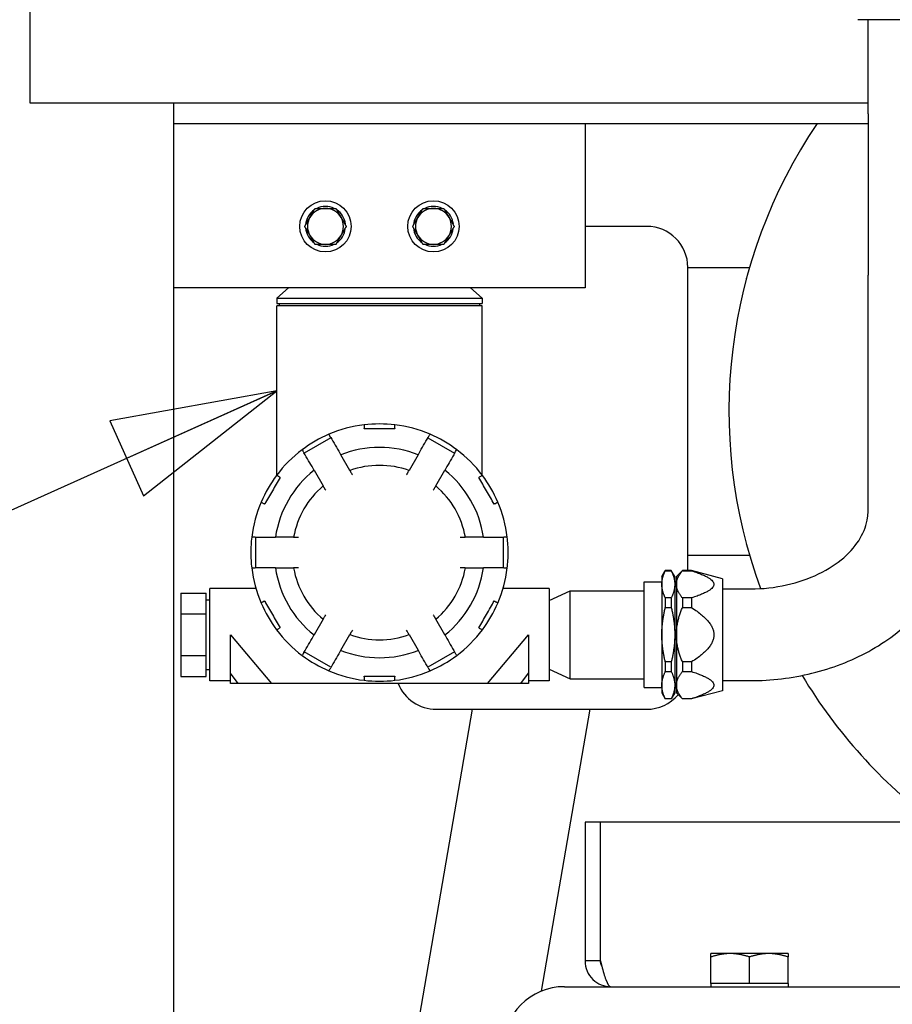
# Paper-space layout 'SHEET_1' of a CAD drawing. Header units: inches. Extents: x 4 to 540, y 12 to 340.
# Tile 6 of 116: x 50 to 60, y 122 to 134. Entities that reach past the tile are written whole.
import ezdxf

# ---------------------------------------------------------------- set-up
doc = ezdxf.new("R2010")
doc.units = ezdxf.units.IN
doc.header["$LTSCALE"] = 16
doc.header["$MEASUREMENT"] = 0
doc.layers.get('0').update_dxf_attribs({"lineweight": 25})
doc.layers.add('DIMEN', color=7, linetype='Continuous', lineweight=25)
doc.styles.get("Standard").update_dxf_attribs({"font": 'arial.ttf'})
doc.dimstyles.new('DEFAULT-ANSI$7', dxfattribs={"dimscale": 16, "dimtxt": 0.125, "dimasz": 0.125, "dimexe": 0.125, "dimexo": 0.0625, "dimgap": 0.031496, "dimtad": 0, "dimtih": 1, "dimtoh": 1, "dimrnd": 1e-08, "dimzin": 4, "dimdsep": 46, "dimtxsty": 'Standard', "dimblk": 'Filled-1', "dimcen": 0.09, "dimdle": 0.393701, "dimclrd": 256, "dimclre": 256, "dimclrt": 256, "dimadec": 0, "dimazin": 1, "dimtfac": 1.504, "dimtofl": 0, "dimtmove": 0, "dimatfit": 3, "dimldrblk": 'Filled-1', "dimfxl": 1, "dimtolj": 1, "dimtzin": 4, "dimlwd": 25, "dimlwe": 25, "dimarcsym": 0})

# ---------------------------------------------------------------- blocks, each defined once
blk = doc.blocks.new('Filled-1')
at = {"color": 0}
for p, q in [((0, 0), (-1, 0.25)), ((-1, 0.25), (-1, -0.25)), ((-1, 0), (0, 0)), ((-1, -0.25), (0, 0))]:
    blk.add_line(p, q, dxfattribs=at)
at = {"color": 0, "flags": 128}
blk.add_lwpolyline([(-1, -0.25), (0, 0), (-1, 0.25), (-1, -0.25)], dxfattribs=at)
at = {"color": 0}
blk.add_solid([(-1, -0.25), (0, 0), (-1, 0.25), (-1, -0.25)], dxfattribs=at)

psp = doc.layouts.new('SHEET_1')

# ---------------------------------------------------------------- linework, layer by layer
for p, q in [((49.903, 133.201), (49.903, 156.701)), ((61.334, 134.215), (59.972, 134.215)), ((60.095, 133.068), (60.095, 134.215)), ((60.095, 133.201), (49.903, 133.201)), ((51.653, 132.951), (51.653, 133.201)), ((60.095, 133.068), (60.095, 131.106)), ((51.653, 115.389), (51.653, 132.951)), ((51.653, 132.951), (60.095, 132.951)), ((56.653, 132.951), (56.653, 130.951)), ((59.243, 132.58), (59.238, 132.572)), ((57.403, 131.701), (56.653, 131.701)), ((57.903, 131.201), (58.653, 131.201)), ((57.903, 127.701), (57.903, 131.201)), ((58.617, 131.073), (58.614, 131.064)), ((60.095, 128.236), (60.095, 131.106)), ((56.653, 130.951), (51.653, 130.951)), ((53.048, 130.951), (52.903, 130.826)), ((55.258, 130.951), (55.403, 130.826)), ((52.903, 130.826), (55.403, 130.826)), ((52.903, 130.826), (52.903, 130.764)), ((55.403, 130.826), (55.403, 130.764)), ((52.903, 130.764), (55.403, 130.764)), ((55.403, 130.732), (52.903, 130.732)), ((52.903, 128.674), (52.903, 130.732)), ((52.934, 130.764), (52.934, 130.732)), ((55.371, 130.764), (55.371, 130.732)), ((55.403, 128.674), (55.403, 130.732)), ((58.403, 129.456), (58.403, 129.446)), ((53.563, 129.128), (53.239, 128.941)), ((54.742, 129.128), (55.067, 128.941)), ((53.793, 128.73), (53.683, 128.922)), ((54.623, 128.922), (54.513, 128.73)), ((52.903, 128.67), (52.903, 128.67)), ((53.358, 128.734), (53.468, 128.543)), ((54.837, 128.543), (54.948, 128.734)), ((55.403, 128.67), (55.403, 128.67)), ((52.649, 127.545), (52.649, 127.92)), ((53.108, 127.92), (52.888, 127.92)), ((55.418, 127.92), (55.197, 127.92)), ((55.656, 127.92), (55.656, 127.545)), ((58.614, 127.838), (58.617, 127.829)), ((57.903, 127.701), (58.653, 127.701)), ((57.903, 127.514), (57.903, 127.701)), ((52.888, 127.545), (53.108, 127.545)), ((55.197, 127.545), (55.418, 127.545)), ((57.587, 127.441), (57.629, 127.514)), ((57.629, 127.514), (57.629, 127.511)), ((57.702, 127.514), (57.629, 127.514)), ((57.629, 127.511), (57.702, 127.511)), ((57.702, 127.514), (57.702, 127.511)), ((57.744, 127.441), (57.702, 127.514)), ((57.764, 127.441), (57.837, 127.514)), ((57.837, 127.514), (57.837, 127.511)), ((57.948, 127.514), (57.837, 127.514)), ((57.837, 127.511), (57.948, 127.511)), ((57.948, 127.514), (57.948, 127.511)), ((58.323, 127.413), (57.948, 127.514)), ((57.373, 126.09), (57.373, 127.375)), ((57.373, 127.375), (57.587, 127.375)), ((57.587, 127.441), (57.587, 127.346)), ((57.587, 127.346), (57.587, 126.732)), ((57.744, 127.441), (57.744, 127.346)), ((57.764, 127.382), (57.744, 127.382)), ((57.744, 127.346), (57.744, 126.732)), ((57.764, 127.441), (57.764, 127.346)), ((57.764, 127.346), (57.764, 126.732)), ((58.323, 127.413), (58.323, 126.051)), ((51.736, 127.24), (52.046, 127.24)), ((51.736, 127.24), (51.736, 126.986)), ((52.046, 126.986), (52.046, 127.24)), ((52.65, 127.295), (52.09, 127.295)), ((52.09, 126.17), (52.09, 127.295)), ((56.215, 127.295), (55.655, 127.295)), ((56.215, 127.295), (56.215, 126.17)), ((56.215, 127.151), (56.474, 127.268)), ((56.474, 126.197), (56.474, 127.268)), ((56.474, 127.268), (57.373, 127.268)), ((58.323, 127.29), (58.665, 127.29)), ((52.046, 127.156), (52.09, 127.156)), ((57.702, 127.181), (57.629, 127.181)), ((57.629, 127.181), (57.629, 127.062)), ((57.702, 127.181), (57.702, 127.062)), ((57.948, 127.181), (57.837, 127.181)), ((57.837, 127.181), (57.837, 127.062)), ((57.948, 127.181), (57.948, 127.062)), ((51.736, 126.986), (52.046, 126.986)), ((51.736, 126.986), (51.736, 126.478)), ((52.046, 126.478), (52.046, 126.986)), ((57.629, 127.062), (57.702, 127.062)), ((57.837, 127.062), (57.948, 127.062)), ((53.468, 126.922), (53.358, 126.73)), ((54.948, 126.73), (54.837, 126.922)), ((53.683, 126.543), (53.793, 126.734)), ((54.513, 126.734), (54.623, 126.543)), ((52.34, 126.732), (52.84, 126.139)), ((52.34, 126.265), (52.34, 126.732)), ((55.465, 126.139), (55.965, 126.732)), ((55.965, 126.732), (55.965, 126.265)), ((57.587, 126.732), (57.587, 126.119)), ((57.744, 126.732), (57.744, 126.119)), ((57.764, 126.732), (57.764, 126.119)), ((53.563, 126.336), (53.239, 126.524)), ((55.067, 126.524), (54.742, 126.336)), ((51.736, 126.478), (52.046, 126.478)), ((51.736, 126.478), (51.736, 126.224)), ((52.046, 126.224), (52.046, 126.478)), ((57.702, 126.402), (57.629, 126.402)), ((57.629, 126.402), (57.629, 126.284)), ((57.702, 126.402), (57.702, 126.284)), ((57.948, 126.402), (57.837, 126.402)), ((57.837, 126.402), (57.837, 126.284)), ((57.948, 126.402), (57.948, 126.284)), ((52.046, 126.308), (52.09, 126.308)), ((52.34, 126.139), (52.34, 126.265)), ((52.433, 126.139), (52.34, 126.265)), ((55.872, 126.139), (55.965, 126.265)), ((55.965, 126.265), (55.965, 126.139)), ((56.215, 126.314), (56.474, 126.197)), ((57.629, 126.284), (57.702, 126.284)), ((57.837, 126.284), (57.948, 126.284)), ((51.736, 126.224), (52.046, 126.224)), ((52.34, 126.17), (52.09, 126.17)), ((52.433, 126.139), (52.34, 126.139)), ((55.465, 126.139), (52.84, 126.139)), ((55.965, 126.139), (55.872, 126.139)), ((56.215, 126.17), (55.965, 126.17)), ((56.474, 126.197), (57.373, 126.197)), ((58.323, 126.174), (58.665, 126.174)), ((57.373, 126.09), (57.587, 126.09)), ((57.587, 126.119), (57.587, 126.024)), ((57.587, 126.024), (57.629, 125.951)), ((57.744, 126.024), (57.702, 125.951)), ((57.744, 126.119), (57.744, 126.024)), ((57.764, 126.083), (57.744, 126.083)), ((57.764, 126.119), (57.764, 126.024)), ((57.764, 126.024), (57.837, 125.951)), ((58.323, 126.051), (57.948, 125.951)), ((57.702, 125.954), (57.629, 125.954)), ((57.629, 125.954), (57.629, 125.951)), ((57.702, 125.951), (57.629, 125.951)), ((57.702, 125.954), (57.702, 125.951)), ((57.948, 125.954), (57.837, 125.954)), ((57.837, 125.954), (57.837, 125.951)), ((57.948, 125.951), (57.837, 125.951)), ((57.948, 125.954), (57.948, 125.951)), ((55.281, 125.826), (54.057, 118.733)), ((54.843, 125.826), (57.403, 125.826)), ((56.123, 122.397), (56.715, 125.826)), ((60.23, 125.035), (60.237, 125.028)), ((56.84, 124.451), (56.653, 124.451)), ((56.653, 124.451), (56.653, 122.764)), ((56.84, 122.764), (56.84, 124.451)), ((56.841, 122.764), (56.841, 124.451)), ((63.403, 124.451), (56.841, 124.451)), ((58.418, 122.854), (58.184, 122.854)), ((58.184, 122.491), (58.184, 122.812)), ((58.887, 122.854), (58.418, 122.854)), ((58.653, 122.491), (58.653, 122.812)), ((59.122, 122.854), (58.887, 122.854)), ((59.122, 122.491), (59.122, 122.812)), ((56.84, 122.764), (56.653, 122.764)), ((56.403, 122.451), (62.6, 122.451)), ((58.418, 122.491), (58.184, 122.491)), ((58.184, 122.491), (58.184, 122.451)), ((58.653, 122.491), (58.418, 122.491)), ((58.887, 122.491), (58.653, 122.491)), ((59.122, 122.491), (58.887, 122.491)), ((59.122, 122.491), (59.122, 122.451))]:
    psp.add_line(p, q)
for centre in [(53.496, 131.701), (54.809, 131.701)]:
    psp.add_circle(centre, 0.312)
for centre, radius, start, end in [((64.653, 129.451), 6.25, 145.9442, 200.1909), ((59.342, 132.512), 0.12, 150, 150.384), ((59.347, 132.52), 0.12, 149.616, 150), ((53.496, 131.701), 0.243, 124.0772, 175.9228), ((53.496, 131.701), 0.219, 90, 150), ((53.496, 131.701), 0.243, 64.0772, 115.9228), ((53.496, 131.701), 0.219, 30, 90), ((53.496, 131.701), 0.244, 6.4254, 55.9228), ((54.809, 131.701), 0.243, 124.0772, 175.9228), ((54.809, 131.701), 0.219, 90, 150), ((54.809, 131.701), 0.243, 64.0772, 115.9228), ((54.809, 131.701), 0.219, 30, 90), ((54.809, 131.701), 0.244, 6.4254, 55.9228), ((53.496, 131.701), 0.219, 150, 210), ((53.496, 131.701), 0.219, 330, 30), ((54.809, 131.701), 0.219, 150, 210), ((54.809, 131.701), 0.219, 330, 30), ((53.496, 131.701), 0.243, 184.0772, 235.9228), ((53.496, 131.701), 0.243, 304.0772, 353.5746), ((54.809, 131.701), 0.244, 184.0772, 235.9228), ((54.809, 131.701), 0.243, 304.0772, 353.5746), ((57.403, 131.201), 0.5, 0, 90), ((53.496, 131.701), 0.219, 210, 270), ((53.496, 131.701), 0.219, 270, 330), ((54.809, 131.701), 0.219, 210, 270), ((54.809, 131.701), 0.219, 270, 330), ((53.496, 131.701), 0.243, 244.0772, 295.9228), ((54.809, 131.701), 0.243, 244.0772, 295.9228), ((58.73, 131.033), 0.12, 165, 165.384), ((58.733, 131.042), 0.12, 164.616, 165), ((58.523, 129.456), 0.12, 179.616, 180), ((58.523, 129.446), 0.12, 180, 180.384), ((54.153, 127.732), 1.565, 96.881, 113.119), ((54.153, 127.732), 1.565, 83.119, 96.881), ((54.153, 127.732), 1.563, 96.8921, 96.8922), ((54.153, 127.732), 1.565, 66.881, 83.119), ((54.153, 127.732), 1.563, 83.1077, 83.1079), ((54.153, 127.732), 1.565, 113.119, 126.881), ((54.153, 127.732), 1.563, 113.1077, 113.1079), ((54.153, 127.732), 1.563, 66.8921, 66.8922), ((54.153, 127.732), 1.565, 53.119, 66.881), ((54.153, 127.732), 1.279, 68.4299, 111.5701), ((54.153, 127.732), 1.565, 126.881, 143.119), ((54.152, 127.733), 1.562, 126.8921, 126.8922), ((54.153, 127.732), 1.563, 53.1077, 53.1079), ((54.153, 127.732), 1.565, 36.881, 53.119), ((54.153, 127.732), 1.061, 70.1788, 109.8212), ((54.153, 127.732), 1.565, 143.119, 156.881), ((54.153, 127.732), 1.279, 128.4299, 171.5701), ((54.153, 127.732), 1.563, 143.1077, 143.1079), ((54.153, 127.732), 1.279, 8.4299, 51.5701), ((54.154, 127.733), 1.561, 36.8921, 36.8922), ((54.153, 127.732), 1.565, 23.119, 36.881), ((54.153, 127.732), 1.061, 130.1788, 169.8212), ((54.153, 127.732), 1.061, 10.1788, 49.8212), ((54.153, 127.732), 1.565, 156.881, 173.119), ((54.152, 127.733), 1.562, 156.8921, 156.8922), ((54.153, 127.732), 1.562, 23.1077, 23.1079), ((54.153, 127.732), 1.565, 6.881, 23.119), ((54.153, 127.732), 1.565, 173.119, 180), ((54.153, 127.732), 1.562, 173.1077, 173.1079), ((54.152, 127.732), 1.563, 6.8921, 6.8922), ((54.153, 127.732), 1.565, 0, 6.881), ((58.73, 127.869), 0.12, 194.616, 195), ((58.733, 127.86), 0.12, 195, 195.384), ((54.153, 127.732), 1.565, 180, 186.881), ((54.153, 127.732), 1.565, 353.119, 0), ((54.153, 127.732), 1.565, 186.881, 203.119), ((54.155, 127.733), 1.564, 186.8921, 186.8922), ((54.153, 127.732), 1.279, 188.4299, 231.5701), ((54.153, 127.732), 1.061, 190.1788, 229.8212), ((54.153, 127.732), 1.061, 310.1788, 349.8212), ((54.153, 127.732), 1.279, 308.4299, 351.5701), ((54.153, 127.732), 1.565, 336.881, 353.119), ((54.153, 127.732), 1.563, 353.1077, 353.1079), ((54.153, 127.732), 1.565, 203.119, 216.881), ((54.153, 127.732), 1.563, 203.1077, 203.1079), ((54.153, 127.732), 1.565, 323.119, 336.881), ((54.153, 127.732), 1.563, 336.8921, 336.8922), ((54.153, 127.732), 1.565, 216.881, 233.119), ((54.151, 127.731), 1.561, 216.8921, 216.8922), ((54.153, 127.732), 1.061, 250.1788, 289.8212), ((54.153, 127.732), 1.565, 306.881, 323.119), ((54.153, 127.732), 1.563, 323.1077, 323.1079), ((54.153, 127.732), 1.279, 248.4299, 291.5701), ((54.153, 127.732), 1.565, 233.119, 246.881), ((54.153, 127.732), 1.562, 233.1077, 233.1079), ((54.153, 127.732), 1.565, 293.119, 306.881), ((54.154, 127.73), 1.56, 306.8921, 306.8922), ((54.153, 127.732), 1.565, 246.881, 263.119), ((54.153, 127.733), 1.563, 246.8921, 246.8922), ((54.153, 127.732), 1.565, 276.881, 293.119), ((54.153, 127.732), 1.563, 293.1077, 293.1079), ((54.153, 127.733), 1.563, 263.1077, 263.1079), ((54.153, 127.732), 1.565, 263.119, 276.881), ((54.153, 127.733), 1.563, 276.8921, 276.8922), ((54.843, 126.326), 0.5, 202.0243, 270), ((64.653, 129.451), 6.25, 210.9468, 233.1301), ((57.403, 126.326), 0.5, 270, 319.7784), ((60.315, 125.12), 0.12, 224.616, 225), ((60.322, 125.113), 0.12, 225, 225.384), ((56.403, 121.701), 0.75, 90, 180)]:
    psp.add_arc(centre, radius, start, end)
for points, weights in [([(53.307, 131.811), (53.336, 131.861), (53.37, 131.92)], [1, 1.0379548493, 1]), ([(53.37, 131.92), (53.438, 131.92), (53.496, 131.92)], [1, 1.0379548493, 1]), ([(53.496, 131.92), (53.555, 131.92), (53.623, 131.92)], [1, 1.0379548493, 1]), ([(53.623, 131.92), (53.657, 131.861), (53.686, 131.811)], [1, 1.0379548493, 1]), ([(54.619, 131.811), (54.649, 131.861), (54.683, 131.92)], [1, 1.0379548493, 1]), ([(54.683, 131.92), (54.75, 131.92), (54.809, 131.92)], [1, 1.0379548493, 1]), ([(54.809, 131.92), (54.868, 131.92), (54.935, 131.92)], [1, 1.0379548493, 1]), ([(54.935, 131.92), (54.969, 131.861), (54.999, 131.811)], [1, 1.0379548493, 1]), ([(53.244, 131.701), (53.277, 131.76), (53.307, 131.811)], [1, 1.0379548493, 1]), ([(53.686, 131.811), (53.715, 131.76), (53.749, 131.701)], [1, 1.0379548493, 1]), ([(54.556, 131.701), (54.59, 131.76), (54.619, 131.811)], [1, 1.0379548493, 1]), ([(54.999, 131.811), (55.028, 131.76), (55.062, 131.701)], [1, 1.0379548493, 1]), ([(53.307, 131.592), (53.277, 131.642), (53.244, 131.701)], [1, 1.0379548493, 1]), ([(53.749, 131.701), (53.715, 131.642), (53.686, 131.592)], [1, 1.0379548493, 1]), ([(54.619, 131.592), (54.59, 131.642), (54.556, 131.701)], [1, 1.0379548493, 1]), ([(55.062, 131.701), (55.028, 131.642), (54.999, 131.592)], [1, 1.0379548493, 1]), ([(53.37, 131.482), (53.336, 131.541), (53.307, 131.592)], [1, 1.0379548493, 1]), ([(53.686, 131.592), (53.657, 131.541), (53.623, 131.482)], [1, 1.0379548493, 1]), ([(54.683, 131.482), (54.649, 131.541), (54.619, 131.592)], [1, 1.0379548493, 1]), ([(54.999, 131.592), (54.969, 131.541), (54.935, 131.482)], [1, 1.0379548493, 1]), ([(53.496, 131.482), (53.438, 131.482), (53.37, 131.482)], [1, 1.0379548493, 1]), ([(53.623, 131.482), (53.555, 131.482), (53.496, 131.482)], [1, 1.0379548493, 1]), ([(54.809, 131.482), (54.75, 131.482), (54.683, 131.482)], [1, 1.0379548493, 1]), ([(54.935, 131.482), (54.868, 131.482), (54.809, 131.482)], [1, 1.0379548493, 1]), ([(57.587, 127.346), (57.587, 127.424), (57.629, 127.511)], [1, 1.02543517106, 1]), ([(57.702, 127.511), (57.744, 127.424), (57.744, 127.346)], [1, 1.02543517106, 1]), ([(57.764, 127.346), (57.764, 127.424), (57.837, 127.511)], [1, 1.02543517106, 1]), ([(57.948, 127.511), (58.468, 127.346), (57.948, 127.181)], [1, 1.1030345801, 1]), ([(57.629, 127.181), (57.587, 127.267), (57.587, 127.346)], [1, 1.02543517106, 1]), ([(57.744, 127.346), (57.744, 127.267), (57.702, 127.181)], [1, 1.02543517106, 1]), ([(57.837, 127.181), (57.764, 127.267), (57.764, 127.346)], [1, 1.02543517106, 1]), ([(57.587, 126.732), (57.587, 126.889), (57.629, 127.062)], [1, 1.02543517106, 1]), ([(57.702, 127.062), (57.744, 126.889), (57.744, 126.732)], [1, 1.02543517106, 1]), ([(57.764, 126.732), (57.764, 126.889), (57.837, 127.062)], [1, 1.02543517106, 1]), ([(57.948, 127.062), (58.468, 126.732), (57.948, 126.402)], [1, 1.1030345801, 1]), ([(57.629, 126.402), (57.587, 126.575), (57.587, 126.732)], [1, 1.02543517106, 1]), ([(57.744, 126.732), (57.744, 126.575), (57.702, 126.402)], [1, 1.02543517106, 1]), ([(57.837, 126.402), (57.764, 126.575), (57.764, 126.732)], [1, 1.02543517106, 1]), ([(57.587, 126.119), (57.587, 126.197), (57.629, 126.284)], [1, 1.02543517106, 1]), ([(57.702, 126.284), (57.744, 126.197), (57.744, 126.119)], [1, 1.02543517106, 1]), ([(57.764, 126.119), (57.764, 126.197), (57.837, 126.284)], [1, 1.02543517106, 1]), ([(57.948, 126.284), (58.468, 126.119), (57.948, 125.954)], [1, 1.1030345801, 1]), ([(57.629, 125.954), (57.587, 126.04), (57.587, 126.119)], [1, 1.02543517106, 1]), ([(57.744, 126.119), (57.744, 126.04), (57.702, 125.954)], [1, 1.02543517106, 1]), ([(57.837, 125.954), (57.764, 126.04), (57.764, 126.119)], [1, 1.02543517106, 1]), ([(58.184, 122.812), (58.184, 122.854), (58.184, 122.854)], [1, 1.0379548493, 1]), ([(58.418, 122.854), (58.309, 122.854), (58.184, 122.812)], [1, 1.0379548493, 1]), ([(58.653, 122.812), (58.527, 122.854), (58.418, 122.854)], [1, 1.0379548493, 1]), ([(58.887, 122.854), (58.778, 122.854), (58.653, 122.812)], [1, 1.0379548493, 1]), ([(59.122, 122.812), (58.996, 122.854), (58.887, 122.854)], [1, 1.0379548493, 1]), ([(59.122, 122.854), (59.122, 122.854), (59.122, 122.812)], [1, 1.0379548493, 1])]:
    psp.add_rational_spline(points, weights, degree=2)
for points, knots in [([(53.734, 131.728), (53.734, 131.728), (53.735, 131.728), (53.737, 131.728), (53.737, 131.728), (53.738, 131.728), (53.738, 131.728), (53.738, 131.728)], [0.11367232, 0.11367232, 0.11367232, 0.11367232, 0.12006401, 0.12006401, 0.12861601, 0.12861601, 0.13714048, 0.13714048, 0.13714048, 0.13714048]), ([(53.738, 131.674), (53.738, 131.674), (53.738, 131.674), (53.737, 131.674), (53.737, 131.674), (53.735, 131.674), (53.734, 131.674), (53.734, 131.674)], [0.13714048, 0.13714048, 0.13714048, 0.13714048, 0.14566496, 0.14566496, 0.15421696, 0.15421696, 0.16060865, 0.16060865, 0.16060865, 0.16060865]), ([(55.046, 131.728), (55.047, 131.728), (55.048, 131.728), (55.049, 131.728), (55.05, 131.728), (55.051, 131.728), (55.051, 131.728), (55.051, 131.728)], [0.11367232, 0.11367232, 0.11367232, 0.11367232, 0.12006401, 0.12006401, 0.12861601, 0.12861601, 0.13714048, 0.13714048, 0.13714048, 0.13714048]), ([(55.051, 131.674), (55.051, 131.674), (55.051, 131.674), (55.05, 131.674), (55.049, 131.674), (55.048, 131.674), (55.047, 131.674), (55.046, 131.674)], [0.13714048, 0.13714048, 0.13714048, 0.13714048, 0.14566496, 0.14566496, 0.15421696, 0.15421696, 0.16060865, 0.16060865, 0.16060865, 0.16060865]), ([(53.965, 129.286), (53.965, 129.286), (53.965, 129.282), (53.965, 129.27), (53.965, 129.266), (53.965, 129.255), (53.965, 129.249), (53.965, 129.243)], [0.007698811, 0.007698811, 0.007698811, 0.007698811, 0.008667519, 0.008667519, 0.009151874, 0.009151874, 0.009636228, 0.009636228, 0.009636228, 0.009636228]), ([(54.34, 129.243), (54.34, 129.255), (54.34, 129.266), (54.34, 129.282), (54.34, 129.286), (54.34, 129.286)], [0.009494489, 0.009494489, 0.009494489, 0.009494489, 0.01046458, 0.01046458, 0.011434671, 0.011434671, 0.011434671, 0.011434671]), ([(53.56, 129.134), (53.554, 129.145), (53.548, 129.155), (53.54, 129.168), (53.538, 129.172), (53.538, 129.172)], [0.009494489, 0.009494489, 0.009494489, 0.009494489, 0.01046458, 0.01046458, 0.011434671, 0.011434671, 0.011434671, 0.011434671]), ([(53.965, 129.236), (53.965, 129.238), (53.965, 129.241), (53.965, 129.243), (53.965, 129.243), (53.965, 129.243), (53.965, 129.243)], [0.0029802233, 0.0029802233, 0.0029802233, 0.0029802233, 0.0031678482, 0.0031678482, 0.0031678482, 0.0031711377, 0.0031711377, 0.0031711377, 0.0031711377]), ([(54.34, 129.236), (54.278, 129.236), (54.215, 129.236), (54.09, 129.236), (54.028, 129.236), (53.965, 129.236)], [0.016607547, 0.016607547, 0.016607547, 0.016607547, 0.021368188, 0.021368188, 0.026128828, 0.026128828, 0.026128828, 0.026128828]), ([(54.34, 129.243), (54.34, 129.243), (54.34, 129.243), (54.34, 129.243), (54.34, 129.241), (54.34, 129.238), (54.34, 129.236)], [0.0031645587, 0.0031645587, 0.0031645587, 0.0031645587, 0.0031678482, 0.0031678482, 0.0031678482, 0.0033554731, 0.0033554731, 0.0033554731, 0.0033554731]), ([(54.767, 129.172), (54.767, 129.172), (54.765, 129.168), (54.759, 129.158), (54.757, 129.154), (54.752, 129.145), (54.749, 129.14), (54.746, 129.134)], [0.007698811, 0.007698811, 0.007698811, 0.007698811, 0.008667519, 0.008667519, 0.009151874, 0.009151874, 0.009636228, 0.009636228, 0.009636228, 0.009636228]), ([(53.213, 128.984), (53.213, 128.984), (53.216, 128.98), (53.221, 128.97), (53.224, 128.966), (53.229, 128.957), (53.232, 128.952), (53.235, 128.947)], [0.007698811, 0.007698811, 0.007698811, 0.007698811, 0.008667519, 0.008667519, 0.009151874, 0.009151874, 0.009636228, 0.009636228, 0.009636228, 0.009636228]), ([(53.672, 128.94), (53.675, 128.935), (53.678, 128.93), (53.681, 128.924), (53.683, 128.922), (53.683, 128.922)], [0.0000006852, 0.0000006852, 0.0000006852, 0.0000006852, 0.0004860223, 0.0004860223, 0.0009713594, 0.0009713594, 0.0009713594, 0.0009713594]), ([(54.623, 128.922), (54.623, 128.922), (54.624, 128.924), (54.628, 128.93), (54.631, 128.935), (54.634, 128.94)], [0.0000001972, 0.0000001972, 0.0000001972, 0.0000001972, 0.0004855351, 0.0004855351, 0.000970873, 0.000970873, 0.000970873, 0.000970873]), ([(55.071, 128.947), (55.077, 128.958), (55.082, 128.967), (55.09, 128.98), (55.092, 128.984), (55.092, 128.984)], [0.009494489, 0.009494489, 0.009494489, 0.009494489, 0.01046458, 0.01046458, 0.011434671, 0.011434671, 0.011434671, 0.011434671]), ([(52.938, 128.65), (52.927, 128.656), (52.918, 128.662), (52.905, 128.669), (52.901, 128.672), (52.901, 128.672)], [0.009494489, 0.009494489, 0.009494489, 0.009494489, 0.01046458, 0.01046458, 0.011434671, 0.011434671, 0.011434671, 0.011434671]), ([(52.938, 128.65), (52.938, 128.65), (52.938, 128.65), (52.938, 128.65), (52.94, 128.649), (52.942, 128.648), (52.944, 128.647)], [0.0031645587, 0.0031645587, 0.0031645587, 0.0031645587, 0.0031678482, 0.0031678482, 0.0031678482, 0.0033554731, 0.0033554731, 0.0033554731, 0.0033554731]), ([(53.358, 128.734), (53.358, 128.734), (53.357, 128.736), (53.353, 128.743), (53.35, 128.747), (53.347, 128.753)], [0.0000001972, 0.0000001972, 0.0000001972, 0.0000001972, 0.0004855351, 0.0004855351, 0.000970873, 0.000970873, 0.000970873, 0.000970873]), ([(53.793, 128.73), (53.793, 128.73), (53.793, 128.73), (53.794, 128.729), (53.795, 128.728), (53.796, 128.725), (53.797, 128.723), (53.799, 128.719), (53.801, 128.717), (53.805, 128.71), (53.808, 128.704), (53.816, 128.691), (53.82, 128.684), (53.823, 128.678)], [0.000000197, 0.000000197, 0.000000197, 0.000000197, 0.000300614, 0.000300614, 0.000601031, 0.000601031, 0.000901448, 0.000901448, 0.001201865, 0.001201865, 0.001802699, 0.001802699, 0.002403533, 0.002403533, 0.002403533, 0.002403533]), ([(54.482, 128.678), (54.484, 128.681), (54.486, 128.684), (54.49, 128.691), (54.492, 128.694), (54.495, 128.701), (54.497, 128.704), (54.501, 128.71), (54.502, 128.712), (54.506, 128.72), (54.509, 128.724), (54.512, 128.729), (54.513, 128.73), (54.513, 128.73)], [0.002405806, 0.002405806, 0.002405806, 0.002405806, 0.002706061, 0.002706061, 0.003006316, 0.003006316, 0.003306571, 0.003306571, 0.003606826, 0.003606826, 0.004207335, 0.004207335, 0.004807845, 0.004807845, 0.004807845, 0.004807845]), ([(54.958, 128.753), (54.955, 128.747), (54.953, 128.743), (54.949, 128.736), (54.948, 128.734), (54.948, 128.734)], [0.0000006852, 0.0000006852, 0.0000006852, 0.0000006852, 0.0004860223, 0.0004860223, 0.0009713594, 0.0009713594, 0.0009713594, 0.0009713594]), ([(55.361, 128.647), (55.363, 128.648), (55.365, 128.649), (55.367, 128.65), (55.367, 128.65), (55.367, 128.65), (55.367, 128.65)], [0.0029802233, 0.0029802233, 0.0029802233, 0.0029802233, 0.0031678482, 0.0031678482, 0.0031678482, 0.0031711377, 0.0031711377, 0.0031711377, 0.0031711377]), ([(55.405, 128.672), (55.405, 128.672), (55.401, 128.669), (55.391, 128.664), (55.387, 128.661), (55.378, 128.656), (55.373, 128.653), (55.367, 128.65)], [0.007698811, 0.007698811, 0.007698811, 0.007698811, 0.008667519, 0.008667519, 0.009151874, 0.009151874, 0.009636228, 0.009636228, 0.009636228, 0.009636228]), ([(52.944, 128.647), (52.913, 128.592), (52.882, 128.538), (52.819, 128.43), (52.788, 128.376), (52.757, 128.322)], [0.016607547, 0.016607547, 0.016607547, 0.016607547, 0.021368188, 0.021368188, 0.026128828, 0.026128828, 0.026128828, 0.026128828]), ([(53.499, 128.49), (53.497, 128.494), (53.495, 128.497), (53.491, 128.504), (53.489, 128.507), (53.485, 128.513), (53.484, 128.516), (53.48, 128.522), (53.479, 128.525), (53.474, 128.532), (53.472, 128.536), (53.469, 128.542), (53.468, 128.543), (53.468, 128.543)], [0.002405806, 0.002405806, 0.002405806, 0.002405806, 0.002706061, 0.002706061, 0.003006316, 0.003006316, 0.003306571, 0.003306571, 0.003606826, 0.003606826, 0.004207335, 0.004207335, 0.004807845, 0.004807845, 0.004807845, 0.004807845]), ([(54.837, 128.543), (54.837, 128.543), (54.837, 128.543), (54.836, 128.541), (54.836, 128.54), (54.834, 128.537), (54.833, 128.536), (54.831, 128.532), (54.83, 128.53), (54.825, 128.522), (54.822, 128.516), (54.815, 128.504), (54.811, 128.497), (54.807, 128.49)], [0.000000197, 0.000000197, 0.000000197, 0.000000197, 0.000300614, 0.000300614, 0.000601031, 0.000601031, 0.000901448, 0.000901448, 0.001201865, 0.001201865, 0.001802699, 0.001802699, 0.002403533, 0.002403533, 0.002403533, 0.002403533]), ([(55.549, 128.322), (55.517, 128.376), (55.486, 128.43), (55.424, 128.538), (55.392, 128.592), (55.361, 128.647)], [0.016607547, 0.016607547, 0.016607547, 0.016607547, 0.021368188, 0.021368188, 0.026128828, 0.026128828, 0.026128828, 0.026128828]), ([(52.713, 128.347), (52.713, 128.347), (52.717, 128.345), (52.727, 128.339), (52.731, 128.337), (52.74, 128.331), (52.745, 128.328), (52.751, 128.325)], [0.007698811, 0.007698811, 0.007698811, 0.007698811, 0.008667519, 0.008667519, 0.009151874, 0.009151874, 0.009636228, 0.009636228, 0.009636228, 0.009636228]), ([(52.757, 128.322), (52.755, 128.323), (52.753, 128.324), (52.751, 128.325), (52.751, 128.325), (52.751, 128.325), (52.751, 128.325)], [0.0029802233, 0.0029802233, 0.0029802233, 0.0029802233, 0.0031678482, 0.0031678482, 0.0031678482, 0.0031711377, 0.0031711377, 0.0031711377, 0.0031711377]), ([(55.555, 128.325), (55.555, 128.325), (55.555, 128.325), (55.555, 128.325), (55.553, 128.324), (55.551, 128.323), (55.549, 128.322)], [0.0031645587, 0.0031645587, 0.0031645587, 0.0031645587, 0.0031678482, 0.0031678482, 0.0031678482, 0.0033554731, 0.0033554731, 0.0033554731, 0.0033554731]), ([(55.555, 128.325), (55.566, 128.332), (55.575, 128.337), (55.588, 128.345), (55.592, 128.347), (55.592, 128.347)], [0.009494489, 0.009494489, 0.009494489, 0.009494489, 0.01046458, 0.01046458, 0.011434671, 0.011434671, 0.011434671, 0.011434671]), ([(58.665, 126.174), (58.918, 126.174), (59.17, 126.204), (59.655, 126.324), (59.889, 126.413), (60.316, 126.648), (60.511, 126.794), (60.841, 127.137), (60.975, 127.335), (61.155, 127.753), (61.204, 127.971), (61.211, 128.205), (61.211, 128.221), (61.211, 128.236)], [4.712389, 4.712389, 4.712389, 4.712389, 5.026548, 5.026548, 5.340708, 5.340708, 5.654867, 5.654867, 5.969026, 5.969026, 6.262525, 6.262525, 6.283185, 6.283185, 6.283185, 6.283185]), ([(58.665, 127.29), (58.814, 127.29), (58.963, 127.307), (59.244, 127.369), (59.376, 127.415), (59.612, 127.529), (59.715, 127.597), (59.886, 127.746), (59.952, 127.827), (60.049, 127.991), (60.078, 128.074), (60.093, 128.182), (60.095, 128.209), (60.095, 128.236)], [4.712389, 4.712389, 4.712389, 4.712389, 4.997271, 4.997271, 5.281793, 5.281793, 5.567222, 5.567222, 5.863104, 5.863104, 6.177263, 6.177263, 6.283185, 6.283185, 6.283185, 6.283185]), ([(52.642, 127.92), (52.63, 127.92), (52.619, 127.92), (52.603, 127.92), (52.599, 127.92), (52.599, 127.92)], [0.009494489, 0.009494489, 0.009494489, 0.009494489, 0.01046458, 0.01046458, 0.011434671, 0.011434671, 0.011434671, 0.011434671]), ([(52.866, 127.92), (52.872, 127.92), (52.878, 127.92), (52.885, 127.92), (52.888, 127.92), (52.888, 127.92)], [0.0000784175, 0.0000784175, 0.0000784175, 0.0000784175, 0.0005641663, 0.0005641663, 0.0010499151, 0.0010499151, 0.0010499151, 0.0010499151]), ([(53.108, 127.92), (53.108, 127.92), (53.11, 127.92), (53.115, 127.92), (53.117, 127.92), (53.121, 127.92), (53.124, 127.92), (53.129, 127.92), (53.132, 127.92), (53.139, 127.92), (53.143, 127.92), (53.15, 127.92), (53.154, 127.92), (53.162, 127.92), (53.165, 127.92), (53.169, 127.92)], [0.008843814, 0.008843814, 0.008843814, 0.008843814, 0.009443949, 0.009443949, 0.009744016, 0.009744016, 0.010044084, 0.010044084, 0.010344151, 0.010344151, 0.010644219, 0.010644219, 0.010944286, 0.010944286, 0.011244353, 0.011244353, 0.011244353, 0.011244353]), ([(55.136, 127.92), (55.14, 127.92), (55.144, 127.92), (55.152, 127.92), (55.156, 127.92), (55.163, 127.92), (55.166, 127.92), (55.173, 127.92), (55.176, 127.92), (55.185, 127.92), (55.189, 127.92), (55.194, 127.92), (55.195, 127.92), (55.197, 127.92), (55.197, 127.92), (55.197, 127.92)], [0.001880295, 0.001880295, 0.001880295, 0.001880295, 0.002180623, 0.002180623, 0.002480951, 0.002480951, 0.002781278, 0.002781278, 0.003081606, 0.003081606, 0.003682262, 0.003682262, 0.003982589, 0.003982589, 0.004282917, 0.004282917, 0.004282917, 0.004282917]), ([(55.418, 127.92), (55.418, 127.92), (55.42, 127.92), (55.428, 127.92), (55.433, 127.92), (55.439, 127.92)], [0.0044796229, 0.0044796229, 0.0044796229, 0.0044796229, 0.0049649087, 0.0049649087, 0.0054501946, 0.0054501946, 0.0054501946, 0.0054501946]), ([(55.706, 127.92), (55.706, 127.92), (55.702, 127.92), (55.691, 127.92), (55.686, 127.92), (55.676, 127.92), (55.67, 127.92), (55.664, 127.92)], [0.007698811, 0.007698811, 0.007698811, 0.007698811, 0.008667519, 0.008667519, 0.009151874, 0.009151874, 0.009636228, 0.009636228, 0.009636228, 0.009636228]), ([(52.599, 127.545), (52.599, 127.545), (52.603, 127.545), (52.615, 127.545), (52.619, 127.545), (52.63, 127.545), (52.636, 127.545), (52.642, 127.545)], [0.007698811, 0.007698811, 0.007698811, 0.007698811, 0.008667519, 0.008667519, 0.009151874, 0.009151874, 0.009636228, 0.009636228, 0.009636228, 0.009636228]), ([(52.888, 127.545), (52.888, 127.545), (52.885, 127.545), (52.878, 127.545), (52.872, 127.545), (52.866, 127.545)], [0.0037396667, 0.0037396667, 0.0037396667, 0.0037396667, 0.0042249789, 0.0042249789, 0.0047102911, 0.0047102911, 0.0047102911, 0.0047102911]), ([(53.169, 127.545), (53.162, 127.545), (53.154, 127.545), (53.143, 127.545), (53.139, 127.545), (53.132, 127.545), (53.129, 127.545), (53.121, 127.545), (53.116, 127.545), (53.11, 127.545), (53.108, 127.545), (53.108, 127.545)], [0.007986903, 0.007986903, 0.007986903, 0.007986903, 0.00858736, 0.00858736, 0.008887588, 0.008887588, 0.009187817, 0.009187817, 0.009788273, 0.009788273, 0.01038873, 0.01038873, 0.01038873, 0.01038873]), ([(55.197, 127.545), (55.197, 127.545), (55.195, 127.545), (55.189, 127.545), (55.185, 127.545), (55.176, 127.545), (55.173, 127.545), (55.166, 127.545), (55.163, 127.545), (55.152, 127.545), (55.144, 127.545), (55.136, 127.545)], [0.005334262, 0.005334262, 0.005334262, 0.005334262, 0.005935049, 0.005935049, 0.006535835, 0.006535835, 0.006836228, 0.006836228, 0.007136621, 0.007136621, 0.007737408, 0.007737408, 0.007737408, 0.007737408]), ([(55.439, 127.545), (55.433, 127.545), (55.428, 127.545), (55.42, 127.545), (55.418, 127.545), (55.418, 127.545)], [0.0041290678, 0.0041290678, 0.0041290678, 0.0041290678, 0.0046143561, 0.0046143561, 0.0050996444, 0.0050996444, 0.0050996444, 0.0050996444]), ([(55.664, 127.545), (55.676, 127.545), (55.687, 127.545), (55.702, 127.545), (55.706, 127.545), (55.706, 127.545)], [0.009494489, 0.009494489, 0.009494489, 0.009494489, 0.01046458, 0.01046458, 0.011434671, 0.011434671, 0.011434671, 0.011434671]), ([(52.751, 127.139), (52.74, 127.133), (52.73, 127.128), (52.717, 127.12), (52.713, 127.118), (52.713, 127.118)], [0.009494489, 0.009494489, 0.009494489, 0.009494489, 0.01046458, 0.01046458, 0.011434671, 0.011434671, 0.011434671, 0.011434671]), ([(52.751, 127.139), (52.751, 127.139), (52.751, 127.139), (52.751, 127.139), (52.753, 127.14), (52.755, 127.142), (52.757, 127.143)], [0.0031645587, 0.0031645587, 0.0031645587, 0.0031645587, 0.0031678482, 0.0031678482, 0.0031678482, 0.0033554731, 0.0033554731, 0.0033554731, 0.0033554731]), ([(52.757, 127.143), (52.788, 127.089), (52.819, 127.034), (52.882, 126.926), (52.913, 126.872), (52.944, 126.818)], [0.016607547, 0.016607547, 0.016607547, 0.016607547, 0.021368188, 0.021368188, 0.026128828, 0.026128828, 0.026128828, 0.026128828]), ([(55.361, 126.818), (55.392, 126.872), (55.424, 126.926), (55.486, 127.035), (55.518, 127.089), (55.549, 127.143)], [0.016607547, 0.016607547, 0.016607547, 0.016607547, 0.021368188, 0.021368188, 0.026128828, 0.026128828, 0.026128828, 0.026128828]), ([(55.549, 127.143), (55.551, 127.142), (55.553, 127.14), (55.555, 127.139), (55.555, 127.139), (55.555, 127.139), (55.555, 127.139)], [0.0029802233, 0.0029802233, 0.0029802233, 0.0029802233, 0.0031678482, 0.0031678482, 0.0031678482, 0.0031711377, 0.0031711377, 0.0031711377, 0.0031711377]), ([(55.592, 127.118), (55.592, 127.118), (55.588, 127.12), (55.578, 127.126), (55.574, 127.128), (55.565, 127.133), (55.56, 127.136), (55.555, 127.139)], [0.007698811, 0.007698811, 0.007698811, 0.007698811, 0.008667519, 0.008667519, 0.009151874, 0.009151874, 0.009636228, 0.009636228, 0.009636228, 0.009636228]), ([(53.468, 126.922), (53.468, 126.922), (53.468, 126.922), (53.469, 126.923), (53.47, 126.924), (53.471, 126.927), (53.472, 126.929), (53.475, 126.933), (53.476, 126.935), (53.48, 126.942), (53.483, 126.948), (53.491, 126.961), (53.495, 126.968), (53.499, 126.974)], [0.000000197, 0.000000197, 0.000000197, 0.000000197, 0.000300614, 0.000300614, 0.000601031, 0.000601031, 0.000901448, 0.000901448, 0.001201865, 0.001201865, 0.001802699, 0.001802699, 0.002403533, 0.002403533, 0.002403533, 0.002403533]), ([(54.807, 126.974), (54.809, 126.971), (54.811, 126.968), (54.815, 126.961), (54.817, 126.958), (54.82, 126.951), (54.822, 126.948), (54.825, 126.942), (54.827, 126.94), (54.831, 126.932), (54.833, 126.928), (54.836, 126.923), (54.837, 126.922), (54.837, 126.922)], [0.002405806, 0.002405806, 0.002405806, 0.002405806, 0.002706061, 0.002706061, 0.003006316, 0.003006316, 0.003306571, 0.003306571, 0.003606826, 0.003606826, 0.004207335, 0.004207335, 0.004807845, 0.004807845, 0.004807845, 0.004807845]), ([(52.901, 126.793), (52.901, 126.793), (52.905, 126.795), (52.915, 126.801), (52.919, 126.803), (52.928, 126.808), (52.933, 126.811), (52.938, 126.814)], [0.007698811, 0.007698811, 0.007698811, 0.007698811, 0.008667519, 0.008667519, 0.009151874, 0.009151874, 0.009636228, 0.009636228, 0.009636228, 0.009636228]), ([(52.944, 126.818), (52.942, 126.817), (52.94, 126.816), (52.938, 126.815), (52.938, 126.815), (52.938, 126.814), (52.938, 126.814)], [0.0029802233, 0.0029802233, 0.0029802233, 0.0029802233, 0.0031678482, 0.0031678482, 0.0031678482, 0.0031711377, 0.0031711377, 0.0031711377, 0.0031711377]), ([(53.823, 126.787), (53.822, 126.784), (53.82, 126.78), (53.816, 126.773), (53.814, 126.77), (53.81, 126.764), (53.808, 126.761), (53.805, 126.755), (53.803, 126.752), (53.799, 126.745), (53.797, 126.741), (53.794, 126.736), (53.793, 126.734), (53.793, 126.734)], [0.002405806, 0.002405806, 0.002405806, 0.002405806, 0.002706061, 0.002706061, 0.003006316, 0.003006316, 0.003306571, 0.003306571, 0.003606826, 0.003606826, 0.004207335, 0.004207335, 0.004807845, 0.004807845, 0.004807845, 0.004807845]), ([(54.513, 126.734), (54.513, 126.734), (54.512, 126.734), (54.512, 126.736), (54.511, 126.737), (54.509, 126.74), (54.508, 126.741), (54.506, 126.745), (54.505, 126.747), (54.501, 126.755), (54.497, 126.761), (54.49, 126.773), (54.486, 126.78), (54.482, 126.787)], [0.000000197, 0.000000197, 0.000000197, 0.000000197, 0.000300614, 0.000300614, 0.000601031, 0.000601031, 0.000901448, 0.000901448, 0.001201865, 0.001201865, 0.001802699, 0.001802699, 0.002403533, 0.002403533, 0.002403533, 0.002403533]), ([(55.367, 126.814), (55.367, 126.814), (55.367, 126.815), (55.367, 126.815), (55.365, 126.816), (55.363, 126.817), (55.361, 126.818)], [0.0031645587, 0.0031645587, 0.0031645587, 0.0031645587, 0.0031678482, 0.0031678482, 0.0031678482, 0.0033554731, 0.0033554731, 0.0033554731, 0.0033554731]), ([(55.367, 126.814), (55.378, 126.808), (55.388, 126.803), (55.401, 126.795), (55.405, 126.793), (55.405, 126.793)], [0.009494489, 0.009494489, 0.009494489, 0.009494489, 0.01046458, 0.01046458, 0.011434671, 0.011434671, 0.011434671, 0.011434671]), ([(53.347, 126.712), (53.35, 126.717), (53.353, 126.722), (53.357, 126.729), (53.358, 126.73), (53.358, 126.73)], [0.0000006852, 0.0000006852, 0.0000006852, 0.0000006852, 0.0004860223, 0.0004860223, 0.0009713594, 0.0009713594, 0.0009713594, 0.0009713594]), ([(54.948, 126.73), (54.948, 126.73), (54.949, 126.729), (54.953, 126.722), (54.955, 126.717), (54.958, 126.712)], [0.0000001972, 0.0000001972, 0.0000001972, 0.0000001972, 0.0004855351, 0.0004855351, 0.000970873, 0.000970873, 0.000970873, 0.000970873]), ([(53.235, 126.518), (53.229, 126.507), (53.223, 126.497), (53.216, 126.484), (53.213, 126.48), (53.213, 126.48)], [0.009494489, 0.009494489, 0.009494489, 0.009494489, 0.01046458, 0.01046458, 0.011434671, 0.011434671, 0.011434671, 0.011434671]), ([(53.683, 126.543), (53.683, 126.543), (53.681, 126.541), (53.678, 126.534), (53.675, 126.53), (53.672, 126.524)], [0.0000001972, 0.0000001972, 0.0000001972, 0.0000001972, 0.0004855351, 0.0004855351, 0.000970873, 0.000970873, 0.000970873, 0.000970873]), ([(54.634, 126.524), (54.631, 126.53), (54.628, 126.534), (54.624, 126.541), (54.623, 126.543), (54.623, 126.543)], [0.0000006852, 0.0000006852, 0.0000006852, 0.0000006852, 0.0004860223, 0.0004860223, 0.0009713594, 0.0009713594, 0.0009713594, 0.0009713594]), ([(55.092, 126.48), (55.092, 126.48), (55.09, 126.484), (55.084, 126.494), (55.082, 126.498), (55.077, 126.507), (55.074, 126.512), (55.071, 126.518)], [0.007698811, 0.007698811, 0.007698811, 0.007698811, 0.008667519, 0.008667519, 0.009151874, 0.009151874, 0.009636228, 0.009636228, 0.009636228, 0.009636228]), ([(53.538, 126.293), (53.538, 126.293), (53.54, 126.297), (53.546, 126.307), (53.548, 126.311), (53.554, 126.32), (53.557, 126.325), (53.56, 126.33)], [0.007698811, 0.007698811, 0.007698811, 0.007698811, 0.008667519, 0.008667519, 0.009151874, 0.009151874, 0.009636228, 0.009636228, 0.009636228, 0.009636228]), ([(54.746, 126.33), (54.752, 126.319), (54.757, 126.31), (54.765, 126.297), (54.767, 126.293), (54.767, 126.293)], [0.009494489, 0.009494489, 0.009494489, 0.009494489, 0.01046458, 0.01046458, 0.011434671, 0.011434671, 0.011434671, 0.011434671]), ([(52.84, 126.139), (52.773, 126.139), (52.706, 126.139), (52.639, 126.139), (52.571, 126.139), (52.502, 126.139), (52.433, 126.139)], [-1, -1, -1, -1, -0.506107, -0.506107, -0.506107, 0, 0, 0, 0]), ([(53.965, 126.221), (53.965, 126.221), (53.965, 126.221), (53.965, 126.222), (53.965, 126.224), (53.965, 126.226), (53.965, 126.229)], [0.0031645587, 0.0031645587, 0.0031645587, 0.0031645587, 0.0031678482, 0.0031678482, 0.0031678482, 0.0033554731, 0.0033554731, 0.0033554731, 0.0033554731]), ([(53.965, 126.229), (54.028, 126.229), (54.09, 126.229), (54.215, 126.229), (54.278, 126.229), (54.34, 126.229)], [0.016607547, 0.016607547, 0.016607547, 0.016607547, 0.021368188, 0.021368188, 0.026128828, 0.026128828, 0.026128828, 0.026128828]), ([(53.965, 126.221), (53.965, 126.209), (53.965, 126.198), (53.965, 126.183), (53.965, 126.179), (53.965, 126.179)], [0.009494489, 0.009494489, 0.009494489, 0.009494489, 0.01046458, 0.01046458, 0.011434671, 0.011434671, 0.011434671, 0.011434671]), ([(54.34, 126.229), (54.34, 126.226), (54.34, 126.224), (54.34, 126.222), (54.34, 126.221), (54.34, 126.221), (54.34, 126.221)], [0.0029802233, 0.0029802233, 0.0029802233, 0.0029802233, 0.0031678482, 0.0031678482, 0.0031678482, 0.0031711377, 0.0031711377, 0.0031711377, 0.0031711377]), ([(54.34, 126.179), (54.34, 126.179), (54.34, 126.183), (54.34, 126.194), (54.34, 126.199), (54.34, 126.209), (54.34, 126.215), (54.34, 126.221)], [0.007698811, 0.007698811, 0.007698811, 0.007698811, 0.008667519, 0.008667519, 0.009151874, 0.009151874, 0.009636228, 0.009636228, 0.009636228, 0.009636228]), ([(55.872, 126.139), (55.804, 126.139), (55.735, 126.139), (55.666, 126.139), (55.599, 126.139), (55.532, 126.139), (55.465, 126.139)], [0, 0, 0, 0, 0.506107, 0.506107, 0.506107, 1, 1, 1, 1]), ([(56.653, 122.764), (56.653, 122.68), (56.688, 122.596), (56.749, 122.538), (56.806, 122.483), (56.885, 122.451), (56.965, 122.451)], [-1, -1, -1, -1, -0.487701, -0.487701, -0.487701, 0, 0, 0, 0]), ([(56.857, 122.701), (56.873, 122.64), (56.889, 122.582), (56.905, 122.538), (56.925, 122.483), (56.945, 122.451), (56.965, 122.451)], [-0.8725123, -0.8725123, -0.8725123, -0.8725123, -0.4877015, -0.4877015, -0.4877015, 0, 0, 0, 0])]:
    psp.add_open_spline(points, degree=3, knots=knots)
for points in [[(53.56, 129.134), (53.597, 129.07), (53.634, 129.005), (53.672, 128.94)], [(54.634, 128.94), (54.671, 129.005), (54.708, 129.07), (54.746, 129.134)], [(53.347, 128.753), (53.31, 128.818), (53.272, 128.882), (53.235, 128.947)], [(55.071, 128.947), (55.033, 128.882), (54.996, 128.818), (54.958, 128.753)], [(52.642, 127.92), (52.717, 127.92), (52.791, 127.92), (52.866, 127.92)], [(55.439, 127.92), (55.514, 127.92), (55.589, 127.92), (55.664, 127.92)], [(52.866, 127.545), (52.791, 127.545), (52.717, 127.545), (52.642, 127.545)], [(55.664, 127.545), (55.589, 127.545), (55.514, 127.545), (55.439, 127.545)], [(53.235, 126.518), (53.272, 126.582), (53.31, 126.647), (53.347, 126.712)], [(54.958, 126.712), (54.996, 126.647), (55.033, 126.582), (55.071, 126.518)], [(53.672, 126.524), (53.634, 126.46), (53.597, 126.395), (53.56, 126.33)], [(54.746, 126.33), (54.708, 126.395), (54.671, 126.46), (54.634, 126.524)], [(56.857, 122.701), (56.846, 122.72), (56.84, 122.742), (56.84, 122.764)], [(56.841, 122.764), (56.846, 122.743), (56.852, 122.722), (56.857, 122.701)]]:
    psp.add_open_spline(points, degree=3)

# ---------------------------------------------------------------- leaders
at = {"layer": 'DIMEN', "linetype": 'Continuous', "lineweight": 25, "annotation_type": 0, "has_hookline": 1, "hookline_direction": 1}
for points, text_width in [([(52.903, 129.701), (38.861, 123.377), (36.861, 123.377)], 18.06), ([(68.921, 127.699), (65.354, 99.685), (63.354, 99.685)], 18.003)]:
    psp.add_leader(points, dimstyle='DEFAULT-ANSI$7', override={"dimtad": 0}, dxfattribs=dict(at, text_width=text_width))

doc.saveas('drawing.dxf')
